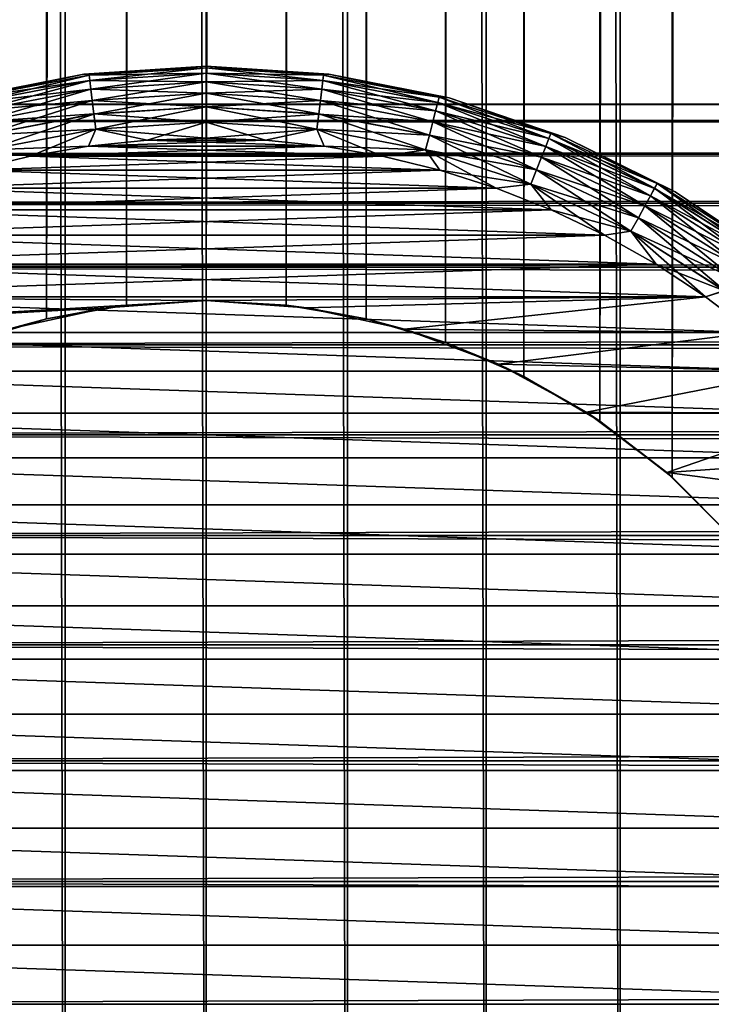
# Model space of a CAD drawing. Extents: x -265 to 265, y 0 to 1027.
# Tile 28 of 256: x -253 to -243, y 20 to 34. Entities that reach past the tile are written whole.
import ezdxf

# ---------------------------------------------------------------- set-up
doc = ezdxf.new("R2010")
doc.units = 0
doc.header["$LTSCALE"] = 41.718519
for name, color, linetype in [('59', 7, 'CONTINUOUS'), ('67', 7, 'CONTINUOUS'), ('68', 7, 'CONTINUOUS'), ('75', 7, 'CONTINUOUS'), ('76', 7, 'CONTINUOUS'), ('77', 7, 'CONTINUOUS'), ('78', 7, 'CONTINUOUS'), ('81', 7, 'CONTINUOUS'), ('82', 7, 'CONTINUOUS'), ('85', 7, 'CONTINUOUS'), ('86', 7, 'CONTINUOUS'), ('89', 7, 'CONTINUOUS'), ('90', 7, 'CONTINUOUS')]:
    doc.layers.add(name, color=color, linetype=linetype)

msp = doc.modelspace()

# ---------------------------------------------------------------- linework, layer by layer
at = {"layer": '59', "color": 7, "linetype": 'CONTINUOUS'}
for points in [[(-263, 32.471, 28.353), (-263, 32.239, 30.043), (263, 32.471, 28.353), (-263, 32.471, 28.353)], [(263, 32.471, 28.353), (-263, 32.239, 30.043), (263, 32.239, 30.043), (263, 32.471, 28.353)], [(-263, 32.471, 26.647), (-263, 32.471, 28.353), (263, 32.471, 26.647), (-263, 32.471, 26.647)], [(263, 32.471, 26.647), (-263, 32.471, 28.353), (263, 32.471, 28.353), (263, 32.471, 26.647)], [(-263, 32.239, 24.957), (-263, 32.471, 26.647), (263, 32.239, 24.957), (-263, 32.239, 24.957)], [(263, 32.239, 24.957), (-263, 32.471, 26.647), (263, 32.471, 26.647), (263, 32.239, 24.957)], [(-263, 32.239, 30.043), (-263, 31.778, 31.686), (263, 32.239, 30.043), (-263, 32.239, 30.043)], [(263, 32.239, 30.043), (-263, 31.778, 31.686), (263, 31.778, 31.686), (263, 32.239, 30.043)], [(-263, 31.778, 23.314), (-263, 32.239, 24.957), (263, 31.778, 23.314), (-263, 31.778, 23.314)], [(263, 31.778, 23.314), (-263, 32.239, 24.957), (263, 32.239, 24.957), (263, 31.778, 23.314)], [(-263, 31.778, 31.686), (-263, 31.099, 33.251), (263, 31.778, 31.686), (-263, 31.778, 31.686)], [(263, 31.778, 31.686), (-263, 31.099, 33.251), (263, 31.099, 33.251), (263, 31.778, 31.686)], [(-263, 31.099, 21.749), (-263, 31.778, 23.314), (263, 31.099, 21.749), (-263, 31.099, 21.749)], [(263, 31.099, 21.749), (-263, 31.778, 23.314), (263, 31.778, 23.314), (263, 31.099, 21.749)], [(-263, 31.099, 33.251), (-263, 30.212, 34.709), (263, 31.099, 33.251), (-263, 31.099, 33.251)], [(263, 31.099, 33.251), (-263, 30.212, 34.709), (263, 30.212, 34.709), (263, 31.099, 33.251)], [(-263, 30.212, 20.291), (-263, 31.099, 21.749), (263, 30.212, 20.291), (-263, 30.212, 20.291)], [(263, 30.212, 20.291), (-263, 31.099, 21.749), (263, 31.099, 21.749), (263, 30.212, 20.291)], [(-263, 30.212, 34.709), (-263, 29.135, 36.032), (263, 30.212, 34.709), (-263, 30.212, 34.709)], [(263, 30.212, 34.709), (-263, 29.135, 36.032), (263, 29.135, 36.032), (263, 30.212, 34.709)], [(-263, 29.135, 18.968), (-263, 30.212, 20.291), (263, 29.135, 18.968), (-263, 29.135, 18.968)], [(263, 29.135, 18.968), (-263, 30.212, 20.291), (263, 30.212, 20.291), (263, 29.135, 18.968)], [(-263, 29.135, 36.032), (-263, 27.889, 37.196), (263, 29.135, 36.032), (-263, 29.135, 36.032)], [(263, 29.135, 36.032), (-263, 27.889, 37.196), (263, 27.889, 37.196), (263, 29.135, 36.032)], [(-263, 27.889, 17.804), (-263, 29.135, 18.968), (263, 27.889, 17.804), (-263, 27.889, 17.804)], [(263, 27.889, 17.804), (-263, 29.135, 18.968), (263, 29.135, 18.968), (263, 27.889, 17.804)], [(-263, 27.889, 37.196), (-263, 26.495, 38.18), (263, 27.889, 37.196), (-263, 27.889, 37.196)], [(263, 27.889, 37.196), (-263, 26.495, 38.18), (263, 26.495, 38.18), (263, 27.889, 37.196)], [(-263, 26.495, 16.82), (-263, 27.889, 17.804), (263, 26.495, 16.82), (-263, 26.495, 16.82)], [(263, 26.495, 16.82), (-263, 27.889, 17.804), (263, 27.889, 17.804), (263, 26.495, 16.82)], [(-263, 26.495, 38.18), (-263, 24.98, 38.965), (263, 26.495, 38.18), (-263, 26.495, 38.18)], [(263, 26.495, 38.18), (-263, 24.98, 38.965), (263, 24.98, 38.965), (263, 26.495, 38.18)], [(-263, 24.98, 16.035), (-263, 26.495, 16.82), (263, 24.98, 16.035), (-263, 24.98, 16.035)], [(263, 24.98, 16.035), (-263, 26.495, 16.82), (263, 26.495, 16.82), (263, 24.98, 16.035)], [(-263, 24.98, 38.965), (-263, 23.372, 39.536), (263, 24.98, 38.965), (-263, 24.98, 38.965)], [(263, 24.98, 38.965), (-263, 23.372, 39.536), (263, 23.372, 39.536), (263, 24.98, 38.965)], [(-263, 23.372, 15.464), (-263, 24.98, 16.035), (263, 23.372, 15.464), (-263, 23.372, 15.464)], [(263, 23.372, 15.464), (-263, 24.98, 16.035), (263, 24.98, 16.035), (263, 23.372, 15.464)], [(-263, 23.372, 39.536), (-263, 21.702, 39.884), (263, 23.372, 39.536), (-263, 23.372, 39.536)], [(263, 23.372, 39.536), (-263, 21.702, 39.884), (263, 21.702, 39.884), (263, 23.372, 39.536)], [(-263, 21.702, 15.116), (-263, 23.372, 15.464), (263, 21.702, 15.116), (-263, 21.702, 15.116)], [(263, 21.702, 15.116), (-263, 23.372, 15.464), (263, 23.372, 15.464), (263, 21.702, 15.116)], [(-263, 21.702, 39.884), (-263, 20, 40), (263, 21.702, 39.884), (-263, 21.702, 39.884)], [(263, 21.702, 39.884), (-263, 20, 40), (263, 20, 40), (263, 21.702, 39.884)], [(-263, 20, 15), (-263, 21.702, 15.116), (263, 20, 15), (-263, 20, 15)], [(263, 20, 15), (-263, 21.702, 15.116), (263, 21.702, 15.116), (263, 20, 15)]]:
    msp.add_3dface(points, dxfattribs=at)
at = {"layer": '67', "color": 7, "linetype": 'CONTINUOUS'}
for points in [[(-253.882, 1, 14.489), (-251.958, 1, 14.872), (-253.882, 1019, 14.489), (-253.882, 1, 14.489)], [(-253.882, 1019, 14.489), (-251.958, 1, 14.872), (-251.958, 1019, 14.872), (-253.882, 1019, 14.489)], [(-251.958, 1, 14.872), (-250, 1, 15), (-251.958, 1019, 14.872), (-251.958, 1, 14.872)], [(-251.958, 1019, 14.872), (-250, 1, 15), (-250, 1019, 15), (-251.958, 1019, 14.872)], [(-250, 1, 15), (-248.042, 1, 14.872), (-250, 1019, 15), (-250, 1, 15)], [(-250, 1019, 15), (-248.042, 1, 14.872), (-248.042, 1019, 14.872), (-250, 1019, 15)], [(-248.042, 1, 14.872), (-246.118, 1, 14.489), (-248.042, 1019, 14.872), (-248.042, 1, 14.872)], [(-248.042, 1019, 14.872), (-246.118, 1, 14.489), (-246.118, 1019, 14.489), (-248.042, 1019, 14.872)], [(-246.118, 1, 14.489), (-244.26, 1, 13.858), (-246.118, 1019, 14.489), (-246.118, 1, 14.489)], [(-246.118, 1019, 14.489), (-244.26, 1, 13.858), (-244.26, 1019, 13.858), (-246.118, 1019, 14.489)], [(-244.26, 1, 13.858), (-242.5, 1, 12.99), (-244.26, 1019, 13.858), (-244.26, 1, 13.858)], [(-244.26, 1019, 13.858), (-242.5, 1, 12.99), (-242.5, 1019, 12.99), (-244.26, 1019, 13.858)]]:
    msp.add_3dface(points, dxfattribs=at)
at = {"layer": '68', "color": 7, "linetype": 'CONTINUOUS'}
for points in [[(-243.539, 992.698, -13.537), (-242.626, 993.621, -13.063), (-243.539, 27.302, -13.537), (-243.539, 992.698, -13.537)], [(-243.539, 27.302, -13.537), (-242.626, 993.621, -13.063), (-242.626, 26.379, -13.063), (-243.539, 27.302, -13.537)], [(-244.542, 991.921, -13.972), (-243.539, 992.698, -13.537), (-244.542, 28.079, -13.972), (-244.542, 991.921, -13.972)], [(-244.542, 28.079, -13.972), (-243.539, 992.698, -13.537), (-243.539, 27.302, -13.537), (-244.542, 28.079, -13.972)], [(-245.599, 991.3, -14.34), (-244.542, 991.921, -13.972), (-245.599, 28.7, -14.34), (-245.599, 991.3, -14.34)], [(-245.599, 28.7, -14.34), (-244.542, 991.921, -13.972), (-244.542, 28.079, -13.972), (-245.599, 28.7, -14.34)], [(-246.686, 990.831, -14.629), (-245.599, 991.3, -14.34), (-246.686, 29.169, -14.629), (-246.686, 990.831, -14.629)], [(-246.686, 29.169, -14.629), (-245.599, 991.3, -14.34), (-245.599, 28.7, -14.34), (-246.686, 29.169, -14.629)], [(-253.314, 990.831, -14.629), (-252.214, 990.505, -14.836), (-253.314, 29.169, -14.629), (-253.314, 990.831, -14.629)], [(-247.786, 990.505, -14.836), (-246.686, 990.831, -14.629), (-247.786, 29.495, -14.836), (-247.786, 990.505, -14.836)], [(-247.786, 29.495, -14.836), (-246.686, 990.831, -14.629), (-246.686, 29.169, -14.629), (-247.786, 29.495, -14.836)], [(-253.314, 29.169, -14.629), (-252.214, 990.505, -14.836), (-252.214, 29.495, -14.836), (-253.314, 29.169, -14.629)], [(-252.214, 990.505, -14.836), (-251.108, 990.313, -14.959), (-252.214, 29.495, -14.836), (-252.214, 990.505, -14.836)], [(-248.892, 990.313, -14.959), (-247.786, 990.505, -14.836), (-248.892, 29.687, -14.959), (-248.892, 990.313, -14.959)], [(-248.892, 29.687, -14.959), (-247.786, 990.505, -14.836), (-247.786, 29.495, -14.836), (-248.892, 29.687, -14.959)], [(-252.214, 29.495, -14.836), (-251.108, 990.313, -14.959), (-251.108, 29.687, -14.959), (-252.214, 29.495, -14.836)], [(-251.108, 990.313, -14.959), (-250, 990.25, -15), (-251.108, 29.687, -14.959), (-251.108, 990.313, -14.959)], [(-251.108, 29.687, -14.959), (-250, 990.25, -15), (-250, 29.75, -15), (-251.108, 29.687, -14.959)], [(-250, 990.25, -15), (-248.892, 990.313, -14.959), (-250, 29.75, -15), (-250, 990.25, -15)], [(-250, 29.75, -15), (-248.892, 990.313, -14.959), (-248.892, 29.687, -14.959), (-250, 29.75, -15)]]:
    msp.add_3dface(points, dxfattribs=at)
at = {"layer": '75', "color": 7, "linetype": 'CONTINUOUS'}
for points in [[(-251.108, 29.687, -14.959), (-250, 29.75, -15), (-251.388, 29.651, -25), (-251.108, 29.687, -14.959)], [(-251.388, 29.651, -25), (-250, 29.75, -15), (-250, 29.75, -25), (-251.388, 29.651, -25)], [(-252.747, 29.355, -25), (-252.214, 29.495, -14.836), (-251.388, 29.651, -25), (-252.747, 29.355, -25)], [(-252.214, 29.495, -14.836), (-251.108, 29.687, -14.959), (-251.388, 29.651, -25), (-252.214, 29.495, -14.836)], [(-253.314, 29.169, -14.629), (-252.214, 29.495, -14.836), (-252.747, 29.355, -25), (-253.314, 29.169, -14.629)]]:
    msp.add_3dface(points, dxfattribs=at)
at = {"layer": '76', "color": 7, "linetype": 'CONTINUOUS'}
for points in [[(-250, 29.75, -15), (-248.892, 29.687, -14.959), (-250, 29.75, -25), (-250, 29.75, -15)], [(-250, 29.75, -25), (-248.892, 29.687, -14.959), (-248.612, 29.651, -25), (-250, 29.75, -25)], [(-248.892, 29.687, -14.959), (-247.786, 29.495, -14.836), (-248.612, 29.651, -25), (-248.892, 29.687, -14.959)], [(-248.612, 29.651, -25), (-247.786, 29.495, -14.836), (-247.253, 29.355, -25), (-248.612, 29.651, -25)], [(-247.786, 29.495, -14.836), (-246.686, 29.169, -14.629), (-247.253, 29.355, -25), (-247.786, 29.495, -14.836)], [(-247.253, 29.355, -25), (-246.686, 29.169, -14.629), (-245.95, 28.869, -25), (-247.253, 29.355, -25)], [(-246.686, 29.169, -14.629), (-245.599, 28.7, -14.34), (-245.95, 28.869, -25), (-246.686, 29.169, -14.629)], [(-245.95, 28.869, -25), (-245.599, 28.7, -14.34), (-244.729, 28.202, -25), (-245.95, 28.869, -25)], [(-245.599, 28.7, -14.34), (-244.542, 28.079, -13.972), (-244.729, 28.202, -25), (-245.599, 28.7, -14.34)], [(-244.729, 28.202, -25), (-244.542, 28.079, -13.972), (-243.615, 27.369, -25), (-244.729, 28.202, -25)], [(-244.542, 28.079, -13.972), (-243.539, 27.302, -13.537), (-243.615, 27.369, -25), (-244.542, 28.079, -13.972)], [(-243.615, 27.369, -25), (-243.539, 27.302, -13.537), (-242.631, 26.385, -25), (-243.615, 27.369, -25)], [(-243.539, 27.302, -13.537), (-242.626, 26.379, -13.063), (-242.631, 26.385, -25), (-243.539, 27.302, -13.537)]]:
    msp.add_3dface(points, dxfattribs=at)
at = {"layer": '77', "color": 7, "linetype": 'CONTINUOUS'}
for points in [[(-250.819, 31.972, -25), (-251.634, 31.888, -25), (-249.181, 31.972, -25), (-250.819, 31.972, -25)], [(-249.181, 31.972, -25), (-251.634, 31.888, -25), (-248.366, 31.888, -25), (-249.181, 31.972, -25)], [(-250, 32, -25), (-250.819, 31.972, -25), (-249.181, 31.972, -25), (-250, 32, -25)], [(-251.634, 31.888, -25), (-252.441, 31.749, -25), (-248.366, 31.888, -25), (-251.634, 31.888, -25)], [(-248.366, 31.888, -25), (-252.441, 31.749, -25), (-247.559, 31.749, -25), (-248.366, 31.888, -25)], [(-252.441, 31.749, -25), (-253.238, 31.555, -25), (-247.559, 31.749, -25), (-252.441, 31.749, -25)], [(-247.559, 31.749, -25), (-253.238, 31.555, -25), (-246.762, 31.555, -25), (-247.559, 31.749, -25)], [(-253.238, 31.555, -25), (-254.019, 31.307, -25), (-246.762, 31.555, -25), (-253.238, 31.555, -25)], [(-246.762, 31.555, -25), (-254.019, 31.307, -25), (-245.981, 31.307, -25), (-246.762, 31.555, -25)], [(-254.019, 31.307, -25), (-254.781, 31.007, -25), (-245.981, 31.307, -25), (-254.019, 31.307, -25)], [(-245.981, 31.307, -25), (-254.781, 31.007, -25), (-245.219, 31.007, -25), (-245.981, 31.307, -25)], [(-254.781, 31.007, -25), (-255.521, 30.655, -25), (-245.219, 31.007, -25), (-254.781, 31.007, -25)], [(-245.219, 31.007, -25), (-255.521, 30.655, -25), (-244.479, 30.655, -25), (-245.219, 31.007, -25)], [(-255.521, 30.655, -25), (-256.235, 30.253, -25), (-244.479, 30.655, -25), (-255.521, 30.655, -25)], [(-244.479, 30.655, -25), (-256.235, 30.253, -25), (-243.765, 30.253, -25), (-244.479, 30.655, -25)], [(-256.235, 30.253, -25), (-256.92, 29.804, -25), (-243.765, 30.253, -25), (-256.235, 30.253, -25)], [(-243.765, 30.253, -25), (-256.92, 29.804, -25), (-243.08, 29.804, -25), (-243.765, 30.253, -25)], [(-257.573, 29.309, -25), (-250, 29.75, -25), (-256.92, 29.804, -25), (-257.573, 29.309, -25)], [(-251.388, 29.651, -25), (-250, 29.75, -25), (-257.573, 29.309, -25), (-251.388, 29.651, -25)], [(-256.92, 29.804, -25), (-250, 29.75, -25), (-243.08, 29.804, -25), (-256.92, 29.804, -25)], [(-250, 29.75, -25), (-248.612, 29.651, -25), (-243.08, 29.804, -25), (-250, 29.75, -25)], [(-248.612, 29.651, -25), (-247.253, 29.355, -25), (-243.08, 29.804, -25), (-248.612, 29.651, -25)], [(-243.08, 29.804, -25), (-247.253, 29.355, -25), (-242.427, 29.309, -25), (-243.08, 29.804, -25)], [(-252.747, 29.355, -25), (-251.388, 29.651, -25), (-257.573, 29.309, -25), (-252.747, 29.355, -25)], [(-247.253, 29.355, -25), (-245.95, 28.869, -25), (-242.427, 29.309, -25), (-247.253, 29.355, -25)], [(-242.427, 29.309, -25), (-245.95, 28.869, -25), (-241.809, 28.77, -25), (-242.427, 29.309, -25)], [(-245.95, 28.869, -25), (-244.729, 28.202, -25), (-241.809, 28.77, -25), (-245.95, 28.869, -25)], [(-241.809, 28.77, -25), (-244.729, 28.202, -25), (-241.23, 28.191, -25), (-241.809, 28.77, -25)], [(-244.729, 28.202, -25), (-243.615, 27.369, -25), (-241.23, 28.191, -25), (-244.729, 28.202, -25)], [(-241.23, 28.191, -25), (-243.615, 27.369, -25), (-240.691, 27.573, -25), (-241.23, 28.191, -25)], [(-240.691, 27.573, -25), (-243.615, 27.369, -25), (-240.196, 26.92, -25), (-240.691, 27.573, -25)], [(-243.615, 27.369, -25), (-242.631, 26.385, -25), (-240.196, 26.92, -25), (-243.615, 27.369, -25)]]:
    msp.add_3dface(points, dxfattribs=at)
at = {"layer": '78', "color": 7, "linetype": 'CONTINUOUS'}
for points in [[(-251.634, 31.888, -75), (-250.819, 31.972, -75), (-248.366, 31.888, -75), (-251.634, 31.888, -75)], [(-250.819, 31.972, -75), (-250, 32, -75), (-249.181, 31.972, -75), (-250.819, 31.972, -75)], [(-248.366, 31.888, -75), (-250.819, 31.972, -75), (-249.181, 31.972, -75), (-248.366, 31.888, -75)], [(-252.441, 31.749, -75), (-251.634, 31.888, -75), (-247.559, 31.749, -75), (-252.441, 31.749, -75)], [(-247.559, 31.749, -75), (-251.634, 31.888, -75), (-248.366, 31.888, -75), (-247.559, 31.749, -75)], [(-253.238, 31.555, -75), (-252.441, 31.749, -75), (-246.762, 31.555, -75), (-253.238, 31.555, -75)], [(-246.762, 31.555, -75), (-252.441, 31.749, -75), (-247.559, 31.749, -75), (-246.762, 31.555, -75)], [(-254.019, 31.307, -75), (-253.238, 31.555, -75), (-245.981, 31.307, -75), (-254.019, 31.307, -75)], [(-245.981, 31.307, -75), (-253.238, 31.555, -75), (-246.762, 31.555, -75), (-245.981, 31.307, -75)], [(-254.781, 31.007, -75), (-254.019, 31.307, -75), (-245.219, 31.007, -75), (-254.781, 31.007, -75)], [(-245.219, 31.007, -75), (-254.019, 31.307, -75), (-245.981, 31.307, -75), (-245.219, 31.007, -75)], [(-255.521, 30.655, -75), (-254.781, 31.007, -75), (-244.479, 30.655, -75), (-255.521, 30.655, -75)], [(-244.479, 30.655, -75), (-254.781, 31.007, -75), (-245.219, 31.007, -75), (-244.479, 30.655, -75)], [(-256.235, 30.253, -75), (-255.521, 30.655, -75), (-243.765, 30.253, -75), (-256.235, 30.253, -75)], [(-243.765, 30.253, -75), (-255.521, 30.655, -75), (-244.479, 30.655, -75), (-243.765, 30.253, -75)], [(-256.92, 29.804, -75), (-256.235, 30.253, -75), (-243.08, 29.804, -75), (-256.92, 29.804, -75)], [(-243.08, 29.804, -75), (-256.235, 30.253, -75), (-243.765, 30.253, -75), (-243.08, 29.804, -75)], [(-257.573, 29.309, -75), (-256.92, 29.804, -75), (-242.427, 29.309, -75), (-257.573, 29.309, -75)], [(-242.427, 29.309, -75), (-256.92, 29.804, -75), (-243.08, 29.804, -75), (-242.427, 29.309, -75)], [(-258.191, 28.77, -75), (-257.573, 29.309, -75), (-241.809, 28.77, -75), (-258.191, 28.77, -75)], [(-241.809, 28.77, -75), (-257.573, 29.309, -75), (-242.427, 29.309, -75), (-241.809, 28.77, -75)], [(-258.77, 28.191, -75), (-258.191, 28.77, -75), (-241.23, 28.191, -75), (-258.77, 28.191, -75)], [(-241.23, 28.191, -75), (-258.191, 28.77, -75), (-241.809, 28.77, -75), (-241.23, 28.191, -75)], [(-259.309, 27.573, -75), (-258.77, 28.191, -75), (-240.691, 27.573, -75), (-259.309, 27.573, -75)], [(-240.691, 27.573, -75), (-258.77, 28.191, -75), (-241.23, 28.191, -75), (-240.691, 27.573, -75)], [(-259.804, 26.92, -75), (-259.309, 27.573, -75), (-240.196, 26.92, -75), (-259.804, 26.92, -75)], [(-240.196, 26.92, -75), (-259.309, 27.573, -75), (-240.691, 27.573, -75), (-240.196, 26.92, -75)], [(-260.253, 26.235, -75), (-259.804, 26.92, -75), (-239.747, 26.235, -75), (-260.253, 26.235, -75)], [(-239.747, 26.235, -75), (-259.804, 26.92, -75), (-240.196, 26.92, -75), (-239.747, 26.235, -75)], [(-260.655, 25.521, -75), (-260.253, 26.235, -75), (-239.345, 25.521, -75), (-260.655, 25.521, -75)], [(-239.345, 25.521, -75), (-260.253, 26.235, -75), (-239.747, 26.235, -75), (-239.345, 25.521, -75)], [(-261.007, 24.781, -75), (-260.655, 25.521, -75), (-238.993, 24.781, -75), (-261.007, 24.781, -75)], [(-238.993, 24.781, -75), (-260.655, 25.521, -75), (-239.345, 25.521, -75), (-238.993, 24.781, -75)], [(-261.307, 24.019, -75), (-261.007, 24.781, -75), (-238.693, 24.019, -75), (-261.307, 24.019, -75)], [(-238.693, 24.019, -75), (-261.007, 24.781, -75), (-238.993, 24.781, -75), (-238.693, 24.019, -75)], [(-261.555, 23.238, -75), (-261.307, 24.019, -75), (-238.445, 23.238, -75), (-261.555, 23.238, -75)], [(-238.445, 23.238, -75), (-261.307, 24.019, -75), (-238.693, 24.019, -75), (-238.445, 23.238, -75)], [(-261.749, 22.441, -75), (-261.555, 23.238, -75), (-238.251, 22.441, -75), (-261.749, 22.441, -75)], [(-238.251, 22.441, -75), (-261.555, 23.238, -75), (-238.445, 23.238, -75), (-238.251, 22.441, -75)], [(-261.888, 21.634, -75), (-261.749, 22.441, -75), (-238.112, 21.634, -75), (-261.888, 21.634, -75)], [(-238.112, 21.634, -75), (-261.749, 22.441, -75), (-238.251, 22.441, -75), (-238.112, 21.634, -75)], [(-261.972, 20.819, -75), (-261.888, 21.634, -75), (-238.028, 20.819, -75), (-261.972, 20.819, -75)], [(-238.028, 20.819, -75), (-261.888, 21.634, -75), (-238.112, 21.634, -75), (-238.028, 20.819, -75)], [(-262, 20, -75), (-261.972, 20.819, -75), (-238, 20, -75), (-262, 20, -75)], [(-238, 20, -75), (-261.972, 20.819, -75), (-238.028, 20.819, -75), (-238, 20, -75)]]:
    msp.add_3dface(points, dxfattribs=at)
at = {"layer": '81', "color": 7, "linetype": 'CONTINUOUS'}
for points in [[(-251.697, 32.889, -74), (-253.365, 32.557, -74), (-251.697, 32.889, -26), (-251.697, 32.889, -74)], [(-251.697, 32.889, -26), (-253.365, 32.557, -74), (-253.365, 32.557, -26), (-251.697, 32.889, -26)], [(-250, 33, -74), (-251.697, 32.889, -74), (-250, 33, -26), (-250, 33, -74)], [(-250, 33, -26), (-251.697, 32.889, -74), (-251.697, 32.889, -26), (-250, 33, -26)]]:
    msp.add_3dface(points, dxfattribs=at)
at = {"layer": '82', "color": 7, "linetype": 'CONTINUOUS'}
for points in [[(-250, 33, -74), (-250, 33, -26), (-248.303, 32.889, -26), (-250, 33, -74)], [(-248.303, 32.889, -74), (-250, 33, -74), (-248.303, 32.889, -26), (-248.303, 32.889, -74)], [(-246.635, 32.557, -74), (-248.303, 32.889, -74), (-246.635, 32.557, -26), (-246.635, 32.557, -74)], [(-246.635, 32.557, -26), (-248.303, 32.889, -74), (-248.303, 32.889, -26), (-246.635, 32.557, -26)], [(-245.025, 32.01, -74), (-246.635, 32.557, -74), (-245.025, 32.01, -26), (-245.025, 32.01, -74)], [(-245.025, 32.01, -26), (-246.635, 32.557, -74), (-246.635, 32.557, -26), (-245.025, 32.01, -26)], [(-243.5, 31.258, -74), (-245.025, 32.01, -74), (-243.5, 31.258, -26), (-243.5, 31.258, -74)], [(-243.5, 31.258, -26), (-245.025, 32.01, -74), (-245.025, 32.01, -26), (-243.5, 31.258, -26)], [(-242.086, 30.314, -74), (-243.5, 31.258, -74), (-242.086, 30.314, -26), (-242.086, 30.314, -74)], [(-242.086, 30.314, -26), (-243.5, 31.258, -74), (-243.5, 31.258, -26), (-242.086, 30.314, -26)]]:
    msp.add_3dface(points, dxfattribs=at)
at = {"layer": '85', "color": 7, "linetype": 'CONTINUOUS'}
for points in [[(-253.365, 32.557, -74), (-251.697, 32.889, -74), (-253.227, 32.567, -74.223), (-253.365, 32.557, -74)], [(-251.697, 32.889, -74), (-251.626, 32.873, -74.223), (-253.227, 32.567, -74.223), (-251.697, 32.889, -74)], [(-251.697, 32.889, -74), (-250, 33, -74), (-251.626, 32.873, -74.223), (-251.697, 32.889, -74)], [(-250, 33, -74), (-250, 32.975, -74.223), (-251.626, 32.873, -74.223), (-250, 33, -74)], [(-250, 32.975, -74.223), (-251.617, 32.799, -74.434), (-251.626, 32.873, -74.223), (-250, 32.975, -74.223)], [(-250, 32.901, -74.434), (-251.617, 32.799, -74.434), (-250, 32.975, -74.223), (-250, 32.901, -74.434)], [(-250, 32.901, -74.434), (-251.602, 32.681, -74.624), (-251.617, 32.799, -74.434), (-250, 32.901, -74.434)], [(-250, 32.782, -74.624), (-251.602, 32.681, -74.624), (-250, 32.901, -74.434), (-250, 32.782, -74.624)], [(-251.626, 32.873, -74.223), (-253.208, 32.496, -74.434), (-253.227, 32.567, -74.223), (-251.626, 32.873, -74.223)], [(-251.617, 32.799, -74.434), (-253.208, 32.496, -74.434), (-251.626, 32.873, -74.223), (-251.617, 32.799, -74.434)], [(-251.617, 32.799, -74.434), (-253.179, 32.38, -74.624), (-253.208, 32.496, -74.434), (-251.617, 32.799, -74.434)], [(-251.602, 32.681, -74.624), (-253.179, 32.38, -74.624), (-251.617, 32.799, -74.434), (-251.602, 32.681, -74.624)], [(-250, 32.782, -74.624), (-251.582, 32.523, -74.782), (-251.602, 32.681, -74.624), (-250, 32.782, -74.624)], [(-250, 32.623, -74.782), (-251.582, 32.523, -74.782), (-250, 32.782, -74.624), (-250, 32.623, -74.782)], [(-251.602, 32.681, -74.624), (-253.139, 32.226, -74.782), (-253.179, 32.38, -74.624), (-251.602, 32.681, -74.624)], [(-251.582, 32.523, -74.782), (-253.139, 32.226, -74.782), (-251.602, 32.681, -74.624), (-251.582, 32.523, -74.782)], [(-250, 32.623, -74.782), (-251.558, 32.335, -74.901), (-251.582, 32.523, -74.782), (-250, 32.623, -74.782)], [(-250, 32.433, -74.901), (-251.558, 32.335, -74.901), (-250, 32.623, -74.782), (-250, 32.433, -74.901)], [(-251.582, 32.523, -74.782), (-253.092, 32.042, -74.901), (-253.139, 32.226, -74.782), (-251.582, 32.523, -74.782)], [(-251.558, 32.335, -74.901), (-253.092, 32.042, -74.901), (-251.582, 32.523, -74.782), (-251.558, 32.335, -74.901)], [(-251.558, 32.335, -74.901), (-253.039, 31.837, -74.975), (-253.092, 32.042, -74.901), (-251.558, 32.335, -74.901)], [(-251.532, 32.125, -74.975), (-253.039, 31.837, -74.975), (-251.558, 32.335, -74.901), (-251.532, 32.125, -74.975)], [(-250, 32.433, -74.901), (-251.532, 32.125, -74.975), (-251.558, 32.335, -74.901), (-250, 32.433, -74.901)], [(-250, 32.221, -74.975), (-251.532, 32.125, -74.975), (-250, 32.433, -74.901), (-250, 32.221, -74.975)], [(-250, 32.221, -74.975), (-250.819, 31.972, -75), (-251.532, 32.125, -74.975), (-250, 32.221, -74.975)], [(-250, 32, -75), (-250.819, 31.972, -75), (-250, 32.221, -74.975), (-250, 32, -75)], [(-251.532, 32.125, -74.975), (-252.441, 31.749, -75), (-253.039, 31.837, -74.975), (-251.532, 32.125, -74.975)], [(-251.634, 31.888, -75), (-252.441, 31.749, -75), (-251.532, 32.125, -74.975), (-251.634, 31.888, -75)], [(-250.819, 31.972, -75), (-251.634, 31.888, -75), (-251.532, 32.125, -74.975), (-250.819, 31.972, -75)], [(-252.441, 31.749, -75), (-253.238, 31.555, -75), (-253.039, 31.837, -74.975), (-252.441, 31.749, -75)]]:
    msp.add_3dface(points, dxfattribs=at)
at = {"layer": '86', "color": 7, "linetype": 'CONTINUOUS'}
for points in [[(-250, 33, -74), (-248.303, 32.889, -74), (-250, 32.975, -74.223), (-250, 33, -74)], [(-250, 32.975, -74.223), (-248.303, 32.889, -74), (-248.374, 32.873, -74.223), (-250, 32.975, -74.223)], [(-250, 32.901, -74.434), (-250, 32.975, -74.223), (-248.374, 32.873, -74.223), (-250, 32.901, -74.434)], [(-250, 32.782, -74.624), (-250, 32.901, -74.434), (-248.383, 32.799, -74.434), (-250, 32.782, -74.624)], [(-248.383, 32.799, -74.434), (-250, 32.901, -74.434), (-248.374, 32.873, -74.223), (-248.383, 32.799, -74.434)], [(-248.303, 32.889, -74), (-246.773, 32.567, -74.223), (-248.374, 32.873, -74.223), (-248.303, 32.889, -74)], [(-248.303, 32.889, -74), (-246.635, 32.557, -74), (-246.773, 32.567, -74.223), (-248.303, 32.889, -74)], [(-248.398, 32.681, -74.624), (-250, 32.782, -74.624), (-248.383, 32.799, -74.434), (-248.398, 32.681, -74.624)], [(-250, 32.623, -74.782), (-250, 32.782, -74.624), (-248.398, 32.681, -74.624), (-250, 32.623, -74.782)], [(-246.792, 32.496, -74.434), (-248.398, 32.681, -74.624), (-248.383, 32.799, -74.434), (-246.792, 32.496, -74.434)], [(-246.773, 32.567, -74.223), (-248.383, 32.799, -74.434), (-248.374, 32.873, -74.223), (-246.773, 32.567, -74.223)], [(-246.792, 32.496, -74.434), (-248.383, 32.799, -74.434), (-246.773, 32.567, -74.223), (-246.792, 32.496, -74.434)], [(-248.418, 32.523, -74.782), (-250, 32.623, -74.782), (-248.398, 32.681, -74.624), (-248.418, 32.523, -74.782)], [(-250, 32.433, -74.901), (-250, 32.623, -74.782), (-248.418, 32.523, -74.782), (-250, 32.433, -74.901)], [(-246.821, 32.38, -74.624), (-248.418, 32.523, -74.782), (-248.398, 32.681, -74.624), (-246.821, 32.38, -74.624)], [(-246.821, 32.38, -74.624), (-248.398, 32.681, -74.624), (-246.792, 32.496, -74.434), (-246.821, 32.38, -74.624)], [(-248.442, 32.335, -74.901), (-250, 32.433, -74.901), (-248.418, 32.523, -74.782), (-248.442, 32.335, -74.901)], [(-246.861, 32.226, -74.782), (-248.442, 32.335, -74.901), (-248.418, 32.523, -74.782), (-246.861, 32.226, -74.782)], [(-246.861, 32.226, -74.782), (-248.418, 32.523, -74.782), (-246.821, 32.38, -74.624), (-246.861, 32.226, -74.782)], [(-245.251, 31.995, -74.434), (-246.821, 32.38, -74.624), (-246.792, 32.496, -74.434), (-245.251, 31.995, -74.434)], [(-245.224, 32.064, -74.223), (-246.792, 32.496, -74.434), (-246.773, 32.567, -74.223), (-245.224, 32.064, -74.223)], [(-245.251, 31.995, -74.434), (-246.792, 32.496, -74.434), (-245.224, 32.064, -74.223), (-245.251, 31.995, -74.434)], [(-246.635, 32.557, -74), (-245.224, 32.064, -74.223), (-246.773, 32.567, -74.223), (-246.635, 32.557, -74)], [(-246.635, 32.557, -74), (-245.025, 32.01, -74), (-245.224, 32.064, -74.223), (-246.635, 32.557, -74)], [(-250, 32.221, -74.975), (-250, 32.433, -74.901), (-248.442, 32.335, -74.901), (-250, 32.221, -74.975)], [(-248.468, 32.125, -74.975), (-250, 32.221, -74.975), (-248.442, 32.335, -74.901), (-248.468, 32.125, -74.975)], [(-246.908, 32.042, -74.901), (-248.468, 32.125, -74.975), (-248.442, 32.335, -74.901), (-246.908, 32.042, -74.901)], [(-246.908, 32.042, -74.901), (-248.442, 32.335, -74.901), (-246.861, 32.226, -74.782), (-246.908, 32.042, -74.901)], [(-245.295, 31.884, -74.624), (-246.861, 32.226, -74.782), (-246.821, 32.38, -74.624), (-245.295, 31.884, -74.624)], [(-245.295, 31.884, -74.624), (-246.821, 32.38, -74.624), (-245.251, 31.995, -74.434), (-245.295, 31.884, -74.624)], [(-250, 32, -75), (-250, 32.221, -74.975), (-248.468, 32.125, -74.975), (-250, 32, -75)], [(-245.353, 31.737, -74.782), (-246.908, 32.042, -74.901), (-246.861, 32.226, -74.782), (-245.353, 31.737, -74.782)], [(-245.353, 31.737, -74.782), (-246.861, 32.226, -74.782), (-245.295, 31.884, -74.624), (-245.353, 31.737, -74.782)], [(-249.181, 31.972, -75), (-250, 32, -75), (-248.468, 32.125, -74.975), (-249.181, 31.972, -75)], [(-248.366, 31.888, -75), (-249.181, 31.972, -75), (-248.468, 32.125, -74.975), (-248.366, 31.888, -75)], [(-246.961, 31.837, -74.975), (-248.366, 31.888, -75), (-248.468, 32.125, -74.975), (-246.961, 31.837, -74.975)], [(-246.961, 31.837, -74.975), (-248.468, 32.125, -74.975), (-246.908, 32.042, -74.901), (-246.961, 31.837, -74.975)], [(-243.749, 31.37, -74.223), (-245.251, 31.995, -74.434), (-245.224, 32.064, -74.223), (-243.749, 31.37, -74.223)], [(-245.025, 32.01, -74), (-243.749, 31.37, -74.223), (-245.224, 32.064, -74.223), (-245.025, 32.01, -74)], [(-245.423, 31.56, -74.901), (-246.961, 31.837, -74.975), (-246.908, 32.042, -74.901), (-245.423, 31.56, -74.901)], [(-245.423, 31.56, -74.901), (-246.908, 32.042, -74.901), (-245.353, 31.737, -74.782), (-245.423, 31.56, -74.901)], [(-243.785, 31.305, -74.434), (-245.295, 31.884, -74.624), (-245.251, 31.995, -74.434), (-243.785, 31.305, -74.434)], [(-243.785, 31.305, -74.434), (-245.251, 31.995, -74.434), (-243.749, 31.37, -74.223), (-243.785, 31.305, -74.434)], [(-245.025, 32.01, -74), (-243.5, 31.258, -74), (-243.749, 31.37, -74.223), (-245.025, 32.01, -74)], [(-247.559, 31.749, -75), (-248.366, 31.888, -75), (-246.961, 31.837, -74.975), (-247.559, 31.749, -75)], [(-246.762, 31.555, -75), (-247.559, 31.749, -75), (-246.961, 31.837, -74.975), (-246.762, 31.555, -75)], [(-245.501, 31.363, -74.975), (-246.762, 31.555, -75), (-246.961, 31.837, -74.975), (-245.501, 31.363, -74.975)], [(-245.501, 31.363, -74.975), (-246.961, 31.837, -74.975), (-245.423, 31.56, -74.901), (-245.501, 31.363, -74.975)], [(-243.842, 31.201, -74.624), (-245.353, 31.737, -74.782), (-245.295, 31.884, -74.624), (-243.842, 31.201, -74.624)], [(-243.842, 31.201, -74.624), (-245.295, 31.884, -74.624), (-243.785, 31.305, -74.434), (-243.842, 31.201, -74.624)], [(-243.919, 31.062, -74.782), (-245.423, 31.56, -74.901), (-245.353, 31.737, -74.782), (-243.919, 31.062, -74.782)], [(-243.919, 31.062, -74.782), (-245.353, 31.737, -74.782), (-243.842, 31.201, -74.624), (-243.919, 31.062, -74.782)], [(-245.981, 31.307, -75), (-246.762, 31.555, -75), (-245.501, 31.363, -74.975), (-245.981, 31.307, -75)], [(-244.01, 30.895, -74.901), (-245.501, 31.363, -74.975), (-245.423, 31.56, -74.901), (-244.01, 30.895, -74.901)], [(-244.01, 30.895, -74.901), (-245.423, 31.56, -74.901), (-243.919, 31.062, -74.782), (-244.01, 30.895, -74.901)], [(-245.219, 31.007, -75), (-245.981, 31.307, -75), (-245.501, 31.363, -74.975), (-245.219, 31.007, -75)], [(-244.112, 30.71, -74.975), (-245.219, 31.007, -75), (-245.501, 31.363, -74.975), (-244.112, 30.71, -74.975)], [(-244.112, 30.71, -74.975), (-245.501, 31.363, -74.975), (-244.01, 30.895, -74.901), (-244.112, 30.71, -74.975)], [(-242.417, 30.437, -74.434), (-243.842, 31.201, -74.624), (-243.785, 31.305, -74.434), (-242.417, 30.437, -74.434)], [(-242.374, 30.497, -74.223), (-243.785, 31.305, -74.434), (-243.749, 31.37, -74.223), (-242.374, 30.497, -74.223)], [(-242.417, 30.437, -74.434), (-243.785, 31.305, -74.434), (-242.374, 30.497, -74.223), (-242.417, 30.437, -74.434)], [(-243.5, 31.258, -74), (-242.374, 30.497, -74.223), (-243.749, 31.37, -74.223), (-243.5, 31.258, -74)], [(-243.5, 31.258, -74), (-242.086, 30.314, -74), (-242.374, 30.497, -74.223), (-243.5, 31.258, -74)], [(-242.487, 30.34, -74.624), (-243.919, 31.062, -74.782), (-243.842, 31.201, -74.624), (-242.487, 30.34, -74.624)], [(-242.487, 30.34, -74.624), (-243.842, 31.201, -74.624), (-242.417, 30.437, -74.434), (-242.487, 30.34, -74.624)], [(-244.479, 30.655, -75), (-245.219, 31.007, -75), (-244.112, 30.71, -74.975), (-244.479, 30.655, -75)], [(-242.58, 30.212, -74.782), (-244.01, 30.895, -74.901), (-243.919, 31.062, -74.782), (-242.58, 30.212, -74.782)], [(-242.58, 30.212, -74.782), (-243.919, 31.062, -74.782), (-242.487, 30.34, -74.624), (-242.58, 30.212, -74.782)], [(-242.692, 30.059, -74.901), (-244.112, 30.71, -74.975), (-244.01, 30.895, -74.901), (-242.692, 30.059, -74.901)], [(-242.692, 30.059, -74.901), (-244.01, 30.895, -74.901), (-242.58, 30.212, -74.782), (-242.692, 30.059, -74.901)], [(-243.765, 30.253, -75), (-244.479, 30.655, -75), (-244.112, 30.71, -74.975), (-243.765, 30.253, -75)], [(-242.816, 29.887, -74.975), (-243.765, 30.253, -75), (-244.112, 30.71, -74.975), (-242.816, 29.887, -74.975)], [(-242.816, 29.887, -74.975), (-244.112, 30.71, -74.975), (-242.692, 30.059, -74.901), (-242.816, 29.887, -74.975)], [(-243.08, 29.804, -75), (-243.765, 30.253, -75), (-242.816, 29.887, -74.975), (-243.08, 29.804, -75)], [(-242.427, 29.309, -75), (-243.08, 29.804, -75), (-242.816, 29.887, -74.975), (-242.427, 29.309, -75)]]:
    msp.add_3dface(points, dxfattribs=at)
at = {"layer": '89', "color": 7, "linetype": 'CONTINUOUS'}
for points in [[(-251.697, 32.889, -26), (-253.365, 32.557, -26), (-253.227, 32.568, -25.779), (-251.697, 32.889, -26)], [(-251.697, 32.889, -26), (-253.227, 32.568, -25.779), (-251.626, 32.873, -25.779), (-251.697, 32.889, -26)], [(-250, 33, -26), (-251.697, 32.889, -26), (-250, 32.975, -25.779), (-250, 33, -26)], [(-251.697, 32.889, -26), (-251.626, 32.873, -25.779), (-250, 32.975, -25.779), (-251.697, 32.889, -26)], [(-251.626, 32.873, -25.779), (-250, 32.901, -25.567), (-250, 32.975, -25.779), (-251.626, 32.873, -25.779)], [(-251.617, 32.8, -25.567), (-250, 32.901, -25.567), (-251.626, 32.873, -25.779), (-251.617, 32.8, -25.567)], [(-251.617, 32.8, -25.567), (-250, 32.782, -25.377), (-250, 32.901, -25.567), (-251.617, 32.8, -25.567)], [(-253.227, 32.568, -25.779), (-251.617, 32.8, -25.567), (-251.626, 32.873, -25.779), (-253.227, 32.568, -25.779)], [(-253.208, 32.496, -25.567), (-251.617, 32.8, -25.567), (-253.227, 32.568, -25.779), (-253.208, 32.496, -25.567)], [(-253.208, 32.496, -25.567), (-251.602, 32.681, -25.377), (-251.617, 32.8, -25.567), (-253.208, 32.496, -25.567)], [(-251.602, 32.681, -25.377), (-250, 32.782, -25.377), (-251.617, 32.8, -25.567), (-251.602, 32.681, -25.377)], [(-251.602, 32.681, -25.377), (-250, 32.624, -25.218), (-250, 32.782, -25.377), (-251.602, 32.681, -25.377)], [(-253.179, 32.381, -25.377), (-251.602, 32.681, -25.377), (-253.208, 32.496, -25.567), (-253.179, 32.381, -25.377)], [(-253.179, 32.381, -25.377), (-251.582, 32.524, -25.218), (-251.602, 32.681, -25.377), (-253.179, 32.381, -25.377)], [(-251.582, 32.524, -25.218), (-250, 32.624, -25.218), (-251.602, 32.681, -25.377), (-251.582, 32.524, -25.218)], [(-251.582, 32.524, -25.218), (-250, 32.434, -25.099), (-250, 32.624, -25.218), (-251.582, 32.524, -25.218)], [(-253.139, 32.227, -25.218), (-251.582, 32.524, -25.218), (-253.179, 32.381, -25.377), (-253.139, 32.227, -25.218)], [(-253.139, 32.227, -25.218), (-251.558, 32.336, -25.099), (-251.582, 32.524, -25.218), (-253.139, 32.227, -25.218)], [(-251.558, 32.336, -25.099), (-250, 32.434, -25.099), (-251.582, 32.524, -25.218), (-251.558, 32.336, -25.099)], [(-253.092, 32.043, -25.099), (-251.558, 32.336, -25.099), (-253.139, 32.227, -25.218), (-253.092, 32.043, -25.099)], [(-253.092, 32.043, -25.099), (-251.532, 32.126, -25.025), (-251.558, 32.336, -25.099), (-253.092, 32.043, -25.099)], [(-251.558, 32.336, -25.099), (-250, 32.223, -25.025), (-250, 32.434, -25.099), (-251.558, 32.336, -25.099)], [(-251.532, 32.126, -25.025), (-250, 32.223, -25.025), (-251.558, 32.336, -25.099), (-251.532, 32.126, -25.025)], [(-251.532, 32.126, -25.025), (-250, 32, -25), (-250, 32.223, -25.025), (-251.532, 32.126, -25.025)], [(-253.04, 31.839, -25.025), (-251.532, 32.126, -25.025), (-253.092, 32.043, -25.099), (-253.04, 31.839, -25.025)], [(-253.04, 31.839, -25.025), (-251.634, 31.888, -25), (-251.532, 32.126, -25.025), (-253.04, 31.839, -25.025)], [(-251.634, 31.888, -25), (-250.819, 31.972, -25), (-251.532, 32.126, -25.025), (-251.634, 31.888, -25)], [(-250.819, 31.972, -25), (-250, 32, -25), (-251.532, 32.126, -25.025), (-250.819, 31.972, -25)], [(-253.238, 31.555, -25), (-252.441, 31.749, -25), (-253.04, 31.839, -25.025), (-253.238, 31.555, -25)], [(-252.441, 31.749, -25), (-251.634, 31.888, -25), (-253.04, 31.839, -25.025), (-252.441, 31.749, -25)]]:
    msp.add_3dface(points, dxfattribs=at)
at = {"layer": '90', "color": 7, "linetype": 'CONTINUOUS'}
for points in [[(-248.303, 32.889, -26), (-250, 33, -26), (-248.374, 32.873, -25.779), (-248.303, 32.889, -26)], [(-250, 33, -26), (-250, 32.975, -25.779), (-248.374, 32.873, -25.779), (-250, 33, -26)], [(-250, 32.975, -25.779), (-250, 32.901, -25.567), (-248.383, 32.8, -25.567), (-250, 32.975, -25.779)], [(-250, 32.975, -25.779), (-248.383, 32.8, -25.567), (-248.374, 32.873, -25.779), (-250, 32.975, -25.779)], [(-250, 32.901, -25.567), (-250, 32.782, -25.377), (-248.398, 32.681, -25.377), (-250, 32.901, -25.567)], [(-250, 32.901, -25.567), (-248.398, 32.681, -25.377), (-248.383, 32.8, -25.567), (-250, 32.901, -25.567)], [(-248.303, 32.889, -26), (-248.374, 32.873, -25.779), (-246.773, 32.568, -25.779), (-248.303, 32.889, -26)], [(-246.635, 32.557, -26), (-248.303, 32.889, -26), (-246.773, 32.568, -25.779), (-246.635, 32.557, -26)], [(-250, 32.782, -25.377), (-250, 32.624, -25.218), (-248.418, 32.524, -25.218), (-250, 32.782, -25.377)], [(-250, 32.782, -25.377), (-248.418, 32.524, -25.218), (-248.398, 32.681, -25.377), (-250, 32.782, -25.377)], [(-248.398, 32.681, -25.377), (-246.821, 32.381, -25.377), (-248.383, 32.8, -25.567), (-248.398, 32.681, -25.377)], [(-248.383, 32.8, -25.567), (-246.792, 32.496, -25.567), (-248.374, 32.873, -25.779), (-248.383, 32.8, -25.567)], [(-248.383, 32.8, -25.567), (-246.821, 32.381, -25.377), (-246.792, 32.496, -25.567), (-248.383, 32.8, -25.567)], [(-248.374, 32.873, -25.779), (-246.792, 32.496, -25.567), (-246.773, 32.568, -25.779), (-248.374, 32.873, -25.779)], [(-250, 32.624, -25.218), (-250, 32.434, -25.099), (-248.442, 32.336, -25.099), (-250, 32.624, -25.218)], [(-250, 32.624, -25.218), (-248.442, 32.336, -25.099), (-248.418, 32.524, -25.218), (-250, 32.624, -25.218)], [(-248.418, 32.524, -25.218), (-246.861, 32.227, -25.218), (-248.398, 32.681, -25.377), (-248.418, 32.524, -25.218)], [(-248.398, 32.681, -25.377), (-246.861, 32.227, -25.218), (-246.821, 32.381, -25.377), (-248.398, 32.681, -25.377)], [(-248.442, 32.336, -25.099), (-246.908, 32.043, -25.099), (-248.418, 32.524, -25.218), (-248.442, 32.336, -25.099)], [(-248.418, 32.524, -25.218), (-246.908, 32.043, -25.099), (-246.861, 32.227, -25.218), (-248.418, 32.524, -25.218)], [(-246.821, 32.381, -25.377), (-245.295, 31.885, -25.377), (-246.792, 32.496, -25.567), (-246.821, 32.381, -25.377)], [(-246.792, 32.496, -25.567), (-245.251, 31.995, -25.567), (-246.773, 32.568, -25.779), (-246.792, 32.496, -25.567)], [(-246.792, 32.496, -25.567), (-245.295, 31.885, -25.377), (-245.251, 31.995, -25.567), (-246.792, 32.496, -25.567)], [(-246.635, 32.557, -26), (-246.773, 32.568, -25.779), (-245.224, 32.064, -25.779), (-246.635, 32.557, -26)], [(-246.773, 32.568, -25.779), (-245.251, 31.995, -25.567), (-245.224, 32.064, -25.779), (-246.773, 32.568, -25.779)], [(-245.025, 32.01, -26), (-246.635, 32.557, -26), (-245.224, 32.064, -25.779), (-245.025, 32.01, -26)], [(-250, 32.434, -25.099), (-250, 32.223, -25.025), (-248.468, 32.126, -25.025), (-250, 32.434, -25.099)], [(-250, 32.434, -25.099), (-248.468, 32.126, -25.025), (-248.442, 32.336, -25.099), (-250, 32.434, -25.099)], [(-248.468, 32.126, -25.025), (-246.96, 31.839, -25.025), (-248.442, 32.336, -25.099), (-248.468, 32.126, -25.025)], [(-248.442, 32.336, -25.099), (-246.96, 31.839, -25.025), (-246.908, 32.043, -25.099), (-248.442, 32.336, -25.099)], [(-246.861, 32.227, -25.218), (-245.353, 31.737, -25.218), (-246.821, 32.381, -25.377), (-246.861, 32.227, -25.218)], [(-246.821, 32.381, -25.377), (-245.353, 31.737, -25.218), (-245.295, 31.885, -25.377), (-246.821, 32.381, -25.377)], [(-250, 32, -25), (-249.181, 31.972, -25), (-250, 32.223, -25.025), (-250, 32, -25)], [(-250, 32.223, -25.025), (-249.181, 31.972, -25), (-248.468, 32.126, -25.025), (-250, 32.223, -25.025)], [(-246.908, 32.043, -25.099), (-245.423, 31.561, -25.099), (-246.861, 32.227, -25.218), (-246.908, 32.043, -25.099)], [(-246.861, 32.227, -25.218), (-245.423, 31.561, -25.099), (-245.353, 31.737, -25.218), (-246.861, 32.227, -25.218)], [(-249.181, 31.972, -25), (-248.366, 31.888, -25), (-248.468, 32.126, -25.025), (-249.181, 31.972, -25)], [(-248.366, 31.888, -25), (-247.559, 31.749, -25), (-248.468, 32.126, -25.025), (-248.366, 31.888, -25)], [(-248.468, 32.126, -25.025), (-247.559, 31.749, -25), (-246.96, 31.839, -25.025), (-248.468, 32.126, -25.025)], [(-245.251, 31.995, -25.567), (-243.785, 31.306, -25.567), (-245.224, 32.064, -25.779), (-245.251, 31.995, -25.567)], [(-245.025, 32.01, -26), (-245.224, 32.064, -25.779), (-243.749, 31.37, -25.779), (-245.025, 32.01, -26)], [(-245.224, 32.064, -25.779), (-243.785, 31.306, -25.567), (-243.749, 31.37, -25.779), (-245.224, 32.064, -25.779)], [(-246.96, 31.839, -25.025), (-245.501, 31.364, -25.025), (-246.908, 32.043, -25.099), (-246.96, 31.839, -25.025)], [(-246.908, 32.043, -25.099), (-245.501, 31.364, -25.025), (-245.423, 31.561, -25.099), (-246.908, 32.043, -25.099)], [(-245.295, 31.885, -25.377), (-243.842, 31.201, -25.377), (-245.251, 31.995, -25.567), (-245.295, 31.885, -25.377)], [(-245.251, 31.995, -25.567), (-243.842, 31.201, -25.377), (-243.785, 31.306, -25.567), (-245.251, 31.995, -25.567)], [(-243.5, 31.258, -26), (-245.025, 32.01, -26), (-243.749, 31.37, -25.779), (-243.5, 31.258, -26)], [(-247.559, 31.749, -25), (-246.762, 31.555, -25), (-246.96, 31.839, -25.025), (-247.559, 31.749, -25)], [(-246.762, 31.555, -25), (-245.981, 31.307, -25), (-246.96, 31.839, -25.025), (-246.762, 31.555, -25)], [(-246.96, 31.839, -25.025), (-245.981, 31.307, -25), (-245.501, 31.364, -25.025), (-246.96, 31.839, -25.025)], [(-245.353, 31.737, -25.218), (-243.918, 31.062, -25.218), (-245.295, 31.885, -25.377), (-245.353, 31.737, -25.218)], [(-245.295, 31.885, -25.377), (-243.918, 31.062, -25.218), (-243.842, 31.201, -25.377), (-245.295, 31.885, -25.377)], [(-245.423, 31.561, -25.099), (-244.01, 30.896, -25.099), (-245.353, 31.737, -25.218), (-245.423, 31.561, -25.099)], [(-245.353, 31.737, -25.218), (-244.01, 30.896, -25.099), (-243.918, 31.062, -25.218), (-245.353, 31.737, -25.218)], [(-245.501, 31.364, -25.025), (-244.112, 30.711, -25.025), (-245.423, 31.561, -25.099), (-245.501, 31.364, -25.025)], [(-245.423, 31.561, -25.099), (-244.112, 30.711, -25.025), (-244.01, 30.896, -25.099), (-245.423, 31.561, -25.099)], [(-245.981, 31.307, -25), (-245.219, 31.007, -25), (-245.501, 31.364, -25.025), (-245.981, 31.307, -25)], [(-245.219, 31.007, -25), (-244.479, 30.655, -25), (-245.501, 31.364, -25.025), (-245.219, 31.007, -25)], [(-245.501, 31.364, -25.025), (-244.479, 30.655, -25), (-244.112, 30.711, -25.025), (-245.501, 31.364, -25.025)], [(-243.842, 31.201, -25.377), (-242.487, 30.341, -25.377), (-243.785, 31.306, -25.567), (-243.842, 31.201, -25.377)], [(-243.785, 31.306, -25.567), (-242.417, 30.437, -25.567), (-243.749, 31.37, -25.779), (-243.785, 31.306, -25.567)], [(-243.785, 31.306, -25.567), (-242.487, 30.341, -25.377), (-242.417, 30.437, -25.567), (-243.785, 31.306, -25.567)], [(-243.5, 31.258, -26), (-243.749, 31.37, -25.779), (-242.373, 30.497, -25.779), (-243.5, 31.258, -26)], [(-243.749, 31.37, -25.779), (-242.417, 30.437, -25.567), (-242.373, 30.497, -25.779), (-243.749, 31.37, -25.779)], [(-242.086, 30.314, -26), (-243.5, 31.258, -26), (-242.373, 30.497, -25.779), (-242.086, 30.314, -26)], [(-243.918, 31.062, -25.218), (-242.58, 30.213, -25.218), (-243.842, 31.201, -25.377), (-243.918, 31.062, -25.218)], [(-243.842, 31.201, -25.377), (-242.58, 30.213, -25.218), (-242.487, 30.341, -25.377), (-243.842, 31.201, -25.377)], [(-244.01, 30.896, -25.099), (-242.691, 30.059, -25.099), (-243.918, 31.062, -25.218), (-244.01, 30.896, -25.099)], [(-243.918, 31.062, -25.218), (-242.691, 30.059, -25.099), (-242.58, 30.213, -25.218), (-243.918, 31.062, -25.218)], [(-244.112, 30.711, -25.025), (-242.816, 29.888, -25.025), (-244.01, 30.896, -25.099), (-244.112, 30.711, -25.025)], [(-244.01, 30.896, -25.099), (-242.816, 29.888, -25.025), (-242.691, 30.059, -25.099), (-244.01, 30.896, -25.099)], [(-244.479, 30.655, -25), (-243.765, 30.253, -25), (-244.112, 30.711, -25.025), (-244.479, 30.655, -25)], [(-243.765, 30.253, -25), (-243.08, 29.804, -25), (-244.112, 30.711, -25.025), (-243.765, 30.253, -25)], [(-244.112, 30.711, -25.025), (-243.08, 29.804, -25), (-242.816, 29.888, -25.025), (-244.112, 30.711, -25.025)], [(-243.08, 29.804, -25), (-242.427, 29.309, -25), (-242.816, 29.888, -25.025), (-243.08, 29.804, -25)]]:
    msp.add_3dface(points, dxfattribs=at)

doc.saveas('drawing.dxf')
